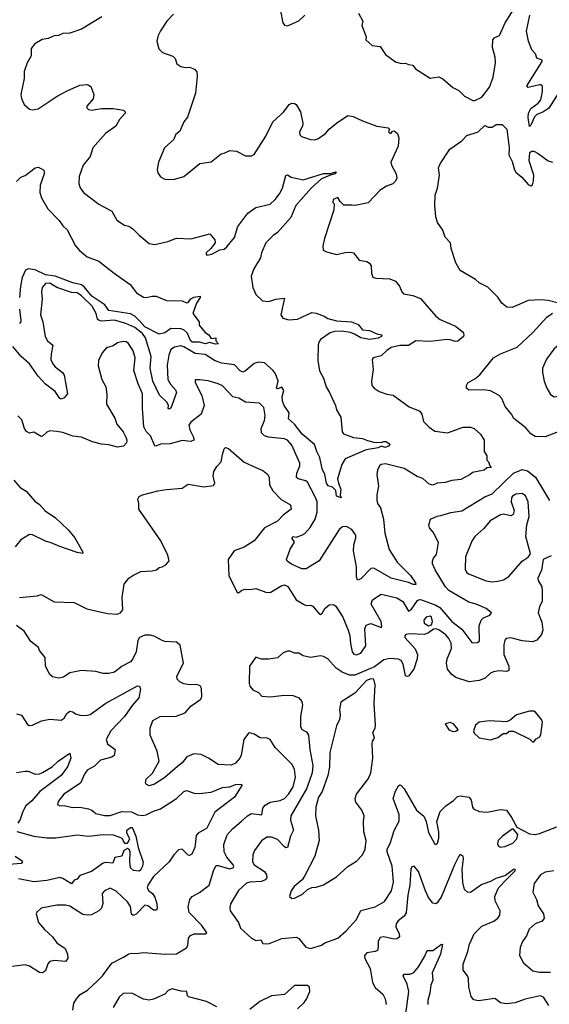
# Model space of a CAD drawing. Extents: x 2143765 to 2212931, y 878955 to 1017455.
# Tile 217 of 256: x 2160157 to 2163833, y 986937 to 993774. Entities that reach past the tile are written whole.
import ezdxf

# ---------------------------------------------------------------- set-up
doc = ezdxf.new("R2010")
doc.units = 0

msp = doc.modelspace()

# ---------------------------------------------------------------- linework, layer by layer
at = {"layer": '0CON20XD'}
for points in [[(2161966.2, 993835), (2161983, 993753), (2161995, 993736.7), (2162015, 993731.2), (2162095, 993766.7), (2162136.2, 993805)], [(2163315, 993212.5), (2163365, 993237.5), (2163418, 993305), (2163442.5, 993375), (2163459.2, 993475), (2163457.5, 993515), (2163438.3, 993581.7), (2163441.2, 993635), (2163455, 993651.2), (2163486, 993665), (2163526.4, 993753.6), (2163609.4, 993885)], [(2160725.9, 993795), (2160585, 993707.9), (2160505, 993681.6), (2160455, 993677.6), (2160425.7, 993664.3), (2160395, 993661.3), (2160355, 993644.8), (2160312.8, 993637.2), (2160262.7, 993607.3), (2160236.5, 993575), (2160237.2, 993522.8), (2160207.8, 993475), (2160187.5, 993415), (2160187.1, 993365), (2160164.2, 993255), (2160168.3, 993228.3), (2160186.4, 993186.4), (2160225, 993153.3), (2160245, 993148.8), (2160285, 993156.2), (2160415.6, 993244.4), (2160485, 993280.8), (2160575, 993320.6), (2160626.1, 993323.9), (2160650.5, 993310.5), (2160672, 993255), (2160666.1, 993223.9), (2160623.3, 993175), (2160623, 993163), (2160635, 993150), (2160655, 993146.7), (2160725, 993158.6), (2160805, 993158.6), (2160877.5, 993145), (2160887.5, 993135), (2160887.5, 993125), (2160849.5, 993080.5), (2160824.2, 993035), (2160752.5, 992985), (2160664.4, 992885), (2160646.3, 992823.7), (2160598.1, 992765), (2160568.6, 992685), (2160566, 992635), (2160575.8, 992605.8), (2160600, 992575), (2160705, 992494.3), (2160795, 992443.8), (2160831.2, 992381.2), (2160885, 992347.5), (2160915, 992339.4), (2160942.5, 992322.5), (2160985, 992277.5), (2161055, 992221.2), (2161095, 992213.8), (2161185.6, 992234.4), (2161245, 992258.1), (2161345, 992251.9), (2161476.2, 992286.2), (2161510, 992245), (2161512.5, 992225), (2161483.9, 992186.1), (2161450, 992155), (2161450, 992145), (2161455, 992140), (2161490, 992145), (2161545, 992176.7), (2161575, 992181.2), (2161595, 992196.7), (2161648.6, 992261.4), (2161671.8, 992338.2), (2161739.6, 992430.4), (2161795, 992469.4), (2161895, 992493.3), (2161929.5, 992525), (2161960, 992565), (2161980, 992605), (2162005, 992693.3), (2162015, 992697.5), (2162041.4, 992681.4), (2162125, 992661.4), (2162265, 992707.1), (2162315, 992705.7), (2162348.3, 992718.3), (2162353.3, 992715), (2162345, 992703.5), (2162306.6, 992693.4), (2162250.6, 992669.4), (2162182.1, 992607.9), (2162073.5, 992485), (2162038.3, 992401.7), (2161945, 992295.7), (2161915, 992275.7), (2161864.4, 992225), (2161835, 992156), (2161828.9, 992121.1), (2161780.9, 992045), (2161763.4, 991993.4), (2161773.8, 991915), (2161796.4, 991866.4), (2161841.7, 991821.7), (2161885, 991818.5), (2161935, 991834.5), (2161995, 991840), (2161969.2, 991725), (2161982.2, 991702.2), (2162025, 991689.2), (2162084.1, 991694.1), (2162185, 991740), (2162215, 991736.9), (2162268.8, 991715), (2162295, 991700.4), (2162355, 991683), (2162460.6, 991675), (2162506.7, 991656.7), (2162535, 991620.6), (2162584.5, 991615.5), (2162635, 991592.9), (2162671.2, 991585), (2162667.1, 991575), (2162645, 991562.6), (2162585, 991554.2), (2162524.6, 991564.6), (2162481.6, 991591.6), (2162451.9, 991601.9), (2162390.9, 991610.9), (2162341.3, 991608.7), (2162311, 991599), (2162245.5, 991554.5), (2162232.2, 991535), (2162227.8, 991515), (2162226.8, 991406.8), (2162238.6, 991335), (2162265.6, 991285), (2162283.7, 991223.7), (2162307.8, 991185), (2162348.6, 991095), (2162356.2, 991065), (2162384.5, 991015), (2162395, 990913.3), (2162405, 990898.8), (2162473, 990873), (2162535, 990865.7), (2162571.7, 990851.7), (2162615, 990840), (2162665, 990837.5), (2162683.9, 990846.1), (2162700, 990845), (2162725, 990826.7), (2162722, 990815), (2162693.6, 990803.6), (2162665, 990813.3), (2162645, 990802), (2162562.2, 990787.8), (2162415.6, 990724.4), (2162392.5, 990685), (2162363.3, 990585), (2162368.8, 990555), (2162386, 990515), (2162382, 990472), (2162387.5, 990455), (2162354.5, 990464.5), (2162351.2, 990505), (2162327.1, 990527.1), (2162297.6, 990537.6), (2162287.1, 990555), (2162274.6, 990615), (2162255.6, 990655), (2162239.3, 990735), (2162218.7, 990775), (2162203.3, 990825), (2162117.5, 990895), (2162063.9, 990965), (2162022.8, 991002.7), (2162026.7, 991045), (2161991.2, 991095), (2161981.2, 991125), (2161979.4, 991155), (2161989, 991199), (2161975, 991222.2), (2161945, 991211.1), (2161940, 991215), (2161949.5, 991265), (2161932.4, 991315), (2161915, 991338.8), (2161855, 991391.5), (2161815, 991395.3), (2161785, 991387.7), (2161725, 991336.2), (2161705, 991327.7), (2161686.4, 991336.4), (2161646.5, 991376.5), (2161558.2, 991388.2), (2161508.6, 991408.6), (2161445, 991448.9), (2161375, 991455.3), (2161295, 991503.1), (2161275, 991509.2), (2161230.4, 991499.6), (2161206.6, 991483.4), (2161192.2, 991445), (2161179.6, 991375), (2161184.7, 991275), (2161202.9, 991242.9), (2161237.3, 991205), (2161243.8, 991185), (2161205, 991077.1), (2161195, 991069.2), (2161188, 991075), (2161188.5, 991095), (2161180.6, 991115), (2161127.3, 991167.3), (2161081.8, 991265), (2161061.9, 991355), (2161068.2, 991435), (2161029.4, 991565), (2161009.3, 991595), (2160955, 991635.9), (2160894.3, 991665), (2160815, 991686.9), (2160725, 991679.8), (2160708.5, 991685), (2160697.6, 991695), (2160686.3, 991735), (2160658.4, 991785), (2160585, 991857.7), (2160555, 991877.1), (2160515, 991878.9), (2160415, 991914.7), (2160365, 991944.6), (2160335, 991941.9), (2160313.3, 991915), (2160308.9, 991885), (2160312.2, 991835), (2160300.4, 991725), (2160318.2, 991675), (2160332.9, 991575), (2160349.4, 991545), (2160385.7, 991515), (2160373.9, 991455), (2160372.5, 991415), (2160386.1, 991385), (2160403.4, 991363.4), (2160453.3, 991323.3), (2160465.6, 991305), (2160487.5, 991175), (2160465, 991148.8), (2160445, 991140), (2160435, 991143.8), (2160403.3, 991193.3), (2160335, 991242.5), (2160285, 991297.8), (2160224.6, 991385), (2160165.6, 991435.6), (2160109.8, 991505)], [(2161225, 993813.3), (2161177.5, 993765), (2161133.9, 993696.1), (2161117.5, 993665), (2161107.5, 993625), (2161123, 993573), (2161147, 993547), (2161220.5, 993520.5), (2161235.9, 993505.9), (2161247, 993467), (2161275, 993448.6), (2161305, 993441.4), (2161335, 993444), (2161370.5, 993430.5), (2161385, 993412.5), (2161389.3, 993379.3), (2161377.5, 993265), (2161321.8, 993098.2), (2161296.2, 993065), (2161268.8, 993001.2), (2161238.8, 992975), (2161227.3, 992942.7), (2161161.2, 992885), (2161120, 992785), (2161111.2, 992735), (2161115, 992710), (2161135, 992682.5), (2161165, 992666.7), (2161225, 992663.8), (2161295, 992686.2), (2161407.5, 992775), (2161485, 992787.5), (2161555, 992843.3), (2161575, 992846.7), (2161615, 992866.7), (2161662.5, 992862.5), (2161725, 992830), (2161765, 992830), (2161785, 992837.5), (2161865, 992966), (2161913.3, 993065), (2161987.6, 993132.4), (2162026.7, 993185), (2162045, 993194), (2162065, 993193.3), (2162076.7, 993185), (2162105.4, 993135.4), (2162121.9, 993055), (2162118.5, 993035), (2162098.6, 992995), (2162100, 992975), (2162113.2, 992963.2), (2162175, 992942.9), (2162205, 992940), (2162225, 992947.1), (2162280, 992985), (2162305.8, 993015), (2162355, 993055.7), (2162435, 993109.2), (2162472.1, 993102.1), (2162535, 993071.4), (2162634.5, 993034.5), (2162713.6, 993023.6), (2162722.5, 993015), (2162717.5, 992995), (2162725, 992987.5), (2162735, 992987.5), (2162745, 993000), (2162755, 993002.5), (2162780, 992985), (2162788.8, 992955), (2162784, 992895), (2162733.3, 992785), (2162736.2, 992765), (2162770, 992705), (2162774, 992675), (2162765, 992653.3), (2162746.2, 992635), (2162702.8, 992617.2), (2162659.7, 992590.3), (2162575, 992503.1), (2162485, 992484.5), (2162464.2, 992485.8), (2162407.5, 992487.5), (2162381.7, 992511.7), (2162365, 992540), (2162332.5, 992525), (2162330, 992505), (2162340, 992495), (2162336.7, 992455), (2162271.2, 992255), (2162261.2, 992205), (2162263.9, 992173.9), (2162285, 992161.2), (2162355, 992144.2), (2162415, 992158.6), (2162455, 992160.8), (2162474.2, 992154.2), (2162513.3, 992105), (2162565.7, 992095.7), (2162585, 992082.5), (2162596.7, 992065), (2162598.8, 992015), (2162607, 991987), (2162629.3, 991979.3), (2162725, 991974), (2162765, 991958), (2162793.3, 991925), (2162808.8, 991885), (2162821.2, 991871.2), (2162885, 991860), (2162937.6, 991837.6), (2163044.6, 991714.6), (2163075, 991692.5), (2163181.2, 991645), (2163233.8, 991605), (2163240, 991585), (2163236.7, 991575), (2163197.7, 991542.3), (2163179.3, 991539.3), (2163145, 991552.2), (2163123.6, 991553.6), (2163005, 991540), (2162906.4, 991543.6), (2162855, 991512.5), (2162795, 991511.5), (2162735, 991496.9), (2162705, 991477.8), (2162665, 991439.4), (2162610, 991425), (2162603.3, 991415), (2162610, 991345), (2162597.5, 991265), (2162600.8, 991235), (2162616.2, 991215), (2162652.6, 991192.6), (2162705, 991174.3), (2162747.8, 991167.8), (2162860, 991085), (2162935, 991056.2), (2162948.8, 991035), (2162958.8, 990985), (2162998, 990945), (2163037, 990917), (2163125, 990904.7), (2163235, 990943.5), (2163285, 990944.3), (2163311.2, 990935), (2163355, 990896.7), (2163380, 990855), (2163380, 990775), (2163400, 990745), (2163400, 990715), (2163410, 990705), (2163420, 990675), (2163430, 990665), (2163398.3, 990661.7), (2163380, 990645), (2163299.5, 990630.5), (2163283.3, 990615), (2163218, 990582), (2163155, 990574.1), (2163109.9, 990560.1), (2163055, 990555.8), (2163025, 990542.2), (2162998.2, 990548.2), (2162955, 990589.1), (2162915, 990601.9), (2162825, 990656.7), (2162695, 990690), (2162666.7, 990685), (2162653.8, 990675), (2162640, 990645), (2162636, 990615), (2162647.5, 990535), (2162636, 990475), (2162636, 990435), (2162641.2, 990415), (2162660.8, 990385), (2162682.2, 990305), (2162691.7, 990208.3), (2162721.8, 990095), (2162777.4, 990007.4), (2162870, 989915), (2162905, 989862.5)], [(2162508.8, 993818.8), (2162537.5, 993765), (2162532.5, 993735), (2162562.5, 993655), (2162560, 993635), (2162602.5, 993595), (2162658.3, 993588.3), (2162695, 993532.5), (2162765, 993482.5), (2162805, 993470), (2162835, 993473.3), (2162855, 993462.5), (2162885, 993457.5), (2162905, 993433.3), (2163005, 993367.5), (2163065, 993376.7), (2163093.6, 993363.6), (2163163.9, 993303.9), (2163205, 993282.5), (2163245, 993242.5), (2163303, 993213), (2163315, 993212.5)], [(2163895, 993262.5), (2163829.5, 993160.5), (2163787.9, 993132.1), (2163746.3, 993116.3), (2163729.7, 993100.3), (2163705, 993040.8), (2163695, 993033.3), (2163686.3, 993095), (2163688.4, 993125), (2163705, 993158), (2163755.3, 993195), (2163775, 993217.5), (2163786.1, 993276.1), (2163785, 993312.5), (2163775, 993322.1), (2163765, 993322.7), (2163685, 993304.5), (2163675.8, 993315), (2163784, 993485), (2163783.8, 993493.8), (2163745, 993506.7), (2163736.8, 993536.8), (2163711.4, 993565), (2163687.8, 993625), (2163675.4, 993695), (2163696.4, 993805)], [(2163897.5, 991805), (2163825, 991824.4), (2163775, 991830), (2163685, 991823.5), (2163575, 991776.2), (2163538.3, 991778.3), (2163503.3, 991805), (2163475, 991846.7), (2163405.8, 991915.8), (2163346.4, 991946.4), (2163320.7, 991970.7), (2163215, 992033.3), (2163184, 992085), (2163152, 992185), (2163146.2, 992225), (2163110, 992265), (2163093.6, 992313.6), (2163056.1, 992366.1), (2163046.2, 992405), (2163039.2, 992485), (2163041.4, 992555), (2163057.1, 992605), (2163071.2, 992695), (2163063.8, 992745), (2163075, 992772.5), (2163143.3, 992875), (2163225, 992932.5), (2163259.3, 992970.7), (2163340, 992995), (2163385, 993040), (2163408.3, 993028.3), (2163435, 993027.5), (2163463, 993047), (2163505, 993046.2), (2163538, 993015), (2163554.2, 992885), (2163551.1, 992835), (2163575, 992788.8), (2163590.8, 992730.8), (2163600, 992715), (2163641.7, 992681.7), (2163685, 992630.8), (2163705, 992621.2), (2163715, 992627.5), (2163723.1, 992655), (2163725.5, 992695), (2163692.8, 992795), (2163697.5, 992852.5), (2163708.1, 992861.9), (2163725, 992861.1), (2163755, 992846.2), (2163825, 992794.6), (2163855, 992784.6)], [(2160135, 992650), (2160165, 992680), (2160195, 992693.3), (2160265, 992746.7), (2160285, 992750), (2160317.5, 992735), (2160326.7, 992725), (2160326, 992705), (2160299.2, 992625), (2160296.9, 992575), (2160308.3, 992538.3), (2160351.2, 992461.2), (2160430.9, 992380.9), (2160455, 992343.3), (2160486, 992315), (2160544.3, 992205), (2160570.8, 992170.8), (2160625, 992128.5), (2160705, 992098.6), (2160811.2, 992015), (2160924, 991935), (2160967.9, 991877.9), (2161015, 991846.9), (2161035, 991844.3), (2161075, 991854.5), (2161103.8, 991853.8), (2161175, 991823.8), (2161285, 991820.9), (2161315, 991809.2), (2161325, 991811.2), (2161343.3, 991835), (2161365, 991848.2), (2161410, 991855), (2161410, 991845), (2161383.8, 991805), (2161358.8, 991735), (2161402, 991675), (2161403.3, 991653.3), (2161443, 991603), (2161470, 991585), (2161485, 991560), (2161517.5, 991565), (2161517.5, 991545), (2161537, 991523), (2161515, 991520), (2161475, 991532.5), (2161445.9, 991524.1), (2161403.8, 991533.8), (2161355, 991533.8), (2161345, 991542.5), (2161319.6, 991599.6), (2161299.1, 991619.1), (2161277.2, 991627.2), (2161205, 991629.5), (2161165, 991599.2), (2161125, 991590), (2161025, 991640.7), (2160990.1, 991680.1), (2160955.5, 991715.5), (2160925, 991731.1), (2160775, 991754.7), (2160748.1, 991795), (2160656.9, 991855), (2160605, 991918.7), (2160585, 991933.1), (2160525, 991947.4), (2160403.2, 991993.2), (2160335, 992001.8), (2160265, 992038.1), (2160215, 992044.1), (2160197.6, 992035), (2160174.6, 991985), (2160162.1, 991925), (2160156.2, 991845)], [(2160156.1, 991765), (2160164.6, 991685.4), (2160161.7, 991668.3), (2160155, 991664.5)], [(2163925, 990923.6), (2163805, 990877.3), (2163735, 990880), (2163705, 990898.9), (2163670.9, 990940.9), (2163586, 991005), (2163570, 991035), (2163527.4, 991087.4), (2163502.7, 991142.7), (2163484.1, 991164.1), (2163425, 991196), (2163375, 991203.8), (2163275, 991202.5), (2163257.5, 991215), (2163257.5, 991235), (2163267, 991253), (2163315, 991280), (2163351.2, 991308.8), (2163445.8, 991425), (2163495, 991454.4), (2163609.5, 991500.5), (2163717.9, 991602.1), (2163815, 991708), (2163855, 991737.5)], [(2163866.1, 991156.1), (2163925, 991164.2), (2163975, 991200), (2164039.3, 991270.7), (2164094.2, 991375), (2164095.7, 991425), (2164075, 991506.7), (2164060, 991535), (2164015, 991580.8), (2163985, 991580), (2163955, 991565.5), (2163863.6, 991486.4), (2163814, 991416), (2163784.4, 991355), (2163784.4, 991325), (2163797.8, 991265), (2163814.6, 991214.6), (2163841.2, 991171.2), (2163866.1, 991156.1)], [(2162905, 989862.5), (2162907.3, 989852.7), (2162887.5, 989852.5), (2162856, 989866), (2162735, 989896.9), (2162615, 989965.5), (2162595, 989962.5), (2162525, 989892.5), (2162501.9, 989881.9), (2162494.6, 989904.6), (2162494.7, 989975), (2162473.8, 990085), (2162475.4, 990125), (2162490.7, 990175), (2162490.4, 990195), (2162462.3, 990235), (2162425, 990254.6), (2162397.9, 990252.1), (2162375, 990234.4), (2162235, 990015.7), (2162145, 989960.6), (2162115, 989960), (2162043.6, 989993.6), (2162013.3, 990015), (2162008.8, 990025), (2162035, 990096.7), (2162063.1, 990145), (2162045, 990176.7), (2162055, 990184.2), (2162075, 990181.1), (2162115.4, 990194.6), (2162135, 990206.9), (2162172.2, 990247.8), (2162206.8, 990305), (2162221.3, 990355), (2162220.4, 990425), (2162212.5, 990452.5), (2162155, 990561.8), (2162142.2, 990572.3), (2162090, 990585), (2162078.2, 990595), (2162081.1, 990625), (2162102.1, 990675), (2162102.1, 990695), (2162045, 990819.4), (2162015, 990853.3), (2161995, 990864.5), (2161883.3, 990875), (2161856, 990885), (2161835.7, 990905), (2161831.8, 990935), (2161855, 990990), (2161860, 991025), (2161850.6, 991080.6), (2161820.9, 991110.9), (2161725, 991118.2), (2161676.6, 991146.6), (2161636.1, 991156.1), (2161565, 991231.1), (2161535, 991244.5), (2161465, 991265.5), (2161405, 991272.9), (2161375, 991272.5), (2161374.4, 991254.4), (2161421.3, 991165), (2161436.8, 991095), (2161415.3, 991034.7), (2161345, 990980), (2161331.2, 990958.8), (2161336.4, 990925), (2161362.1, 990875), (2161365, 990853.8), (2161345.5, 990844.5), (2161285, 990852.1), (2161201.5, 990828.5), (2161135, 990826.4), (2161101.7, 990811.7), (2161094.3, 990815), (2161065.4, 990885.4), (2161035, 990915.7), (2161017.7, 990947.7), (2161008.6, 991075), (2161009.3, 991175), (2160978.8, 991245), (2160948.6, 991338.6), (2160957.1, 991425), (2160944.4, 991475), (2160910.8, 991525), (2160895, 991536.7), (2160875, 991540), (2160835, 991530.6), (2160805, 991508.6), (2160760, 991495), (2160729.7, 991460.3), (2160703, 991407), (2160701.2, 991371.2), (2160726.2, 991275), (2160754, 991225), (2160761.7, 991171.7), (2160760, 991105), (2160816.8, 991006.8), (2160830, 990965), (2160875, 990912), (2160893.8, 990875), (2160901.2, 990855), (2160898, 990835), (2160877.5, 990812.5), (2160835, 990806.1), (2160775, 990822.5), (2160725, 990827.7), (2160662.8, 990842.8), (2160585, 990875.6), (2160525, 990881.4), (2160455, 990908.6), (2160415, 990915.6), (2160365, 990919.2), (2160345, 990909.2), (2160315, 990881.2), (2160305, 990880), (2160255, 990909.2), (2160225, 990903.8), (2160204.3, 990914.3), (2160188.8, 990935), (2160171.2, 990995), (2160143.9, 991023.9)], [(2160155, 989762), (2160277.7, 989772.3), (2160305, 989782), (2160395, 989732), (2160535, 989727.5), (2160622.1, 989682.1), (2160765, 989650.5), (2160833.5, 989646.5), (2160856.7, 989655), (2160872, 989675), (2160868.3, 989761.7), (2160881.2, 989855), (2160913, 989897), (2160942.5, 989915), (2160997.3, 989942.7), (2161075, 989945.8), (2161105, 989954), (2161125, 989970), (2161145, 989973.8), (2161170.5, 989989.5), (2161193.6, 990016.4), (2161184, 990055), (2161136.1, 990156.1), (2160983.8, 990375), (2160983.8, 990415), (2160976.7, 990445), (2160985, 990462.5), (2161010, 990475), (2161115, 990502), (2161175, 990512.9), (2161285, 990520), (2161325, 990548), (2161435, 990530), (2161501.2, 990538.8), (2161510, 990555), (2161500, 990605), (2161503.6, 990636.4), (2161525, 990672), (2161555, 990703.8), (2161563.3, 990755), (2161576.7, 990795), (2161585, 990803.3), (2161605, 990796.7), (2161715, 990700.8), (2161795.8, 990664.2), (2161845, 990644.3), (2161879.2, 990615), (2161888.6, 990595), (2161891.4, 990545), (2161912.6, 990502.6), (2161972.1, 990442.1), (2162035.7, 990405.7), (2162040, 990375), (2161985.5, 990334.5), (2161945, 990292.9), (2161855.4, 990244.6), (2161784.5, 990155.5), (2161715, 990111.4), (2161644.4, 990085), (2161602.9, 990025), (2161609.2, 989915), (2161665, 989796.2), (2161675, 989794.2), (2161697.9, 989812.1), (2161725, 989820.4), (2161755, 989817.3), (2161795, 989823.1), (2161865, 989798.8), (2161895, 989796.4), (2161976, 989845), (2161995, 989850.5), (2162017, 989837), (2162075, 989746.5), (2162125.9, 989715.9), (2162145, 989705.4), (2162175, 989708.5), (2162192.4, 989702.4), (2162235, 989647.5), (2162245, 989644.5), (2162256.5, 989653.5), (2162275, 989685.7), (2162305, 989711.9), (2162335, 989712.9), (2162351.5, 989701.5), (2162400.6, 989625), (2162436.6, 989535), (2162448.2, 989495), (2162451.8, 989441.8), (2162465, 989383.3), (2162475, 989368), (2162495, 989362.5), (2162525, 989375.8), (2162559.2, 989425), (2162553.1, 989545), (2162561.2, 989568.8), (2162595, 989581.1), (2162665, 989552.9), (2162670.5, 989559.5), (2162665, 989595.7), (2162596.7, 989715), (2162606, 989745), (2162665, 989784.4), (2162775, 989758.7), (2162815, 989733.8), (2162855, 989667.1), (2162875, 989680), (2162918.5, 989741.5), (2162932.3, 989747.7), (2162945.2, 989745.2)], [(2162945.2, 989745.2), (2163045, 989709.1), (2163073.1, 989693.1), (2163156, 989595), (2163225, 989541.8), (2163295, 989450), (2163305, 989446), (2163335, 989448.8), (2163348.8, 989461.2), (2163345.7, 989564.3), (2163358.6, 989605), (2163375, 989621.1), (2163420.6, 989639.4), (2163432, 989655), (2163394, 989685), (2163326, 989715), (2163275, 989728.8), (2163135, 989809.2), (2163111.1, 989835), (2163040.6, 989955), (2163022.5, 989995), (2163022.5, 990015), (2163029.2, 990035), (2163049.3, 990060.7), (2163062.9, 990142.9), (2163025.7, 990215.7), (2163000, 990245), (2162996.7, 990265), (2163007.5, 990305), (2163054.2, 990325.8), (2163079.5, 990330.5), (2163148.8, 990351.2), (2163225, 990364.3), (2163385, 990460.5), (2163435, 990482.2), (2163585, 990624.8), (2163645, 990651), (2163681.6, 990641.6), (2163737.7, 990597.7), (2163835, 990436.2)], [(2160116.4, 990576.4), (2160160, 990525), (2160200.9, 990500.9), (2160260.9, 990430.9), (2160295, 990408.6), (2160334, 990364), (2160405, 990314), (2160492.7, 990232.7), (2160538.8, 990175), (2160595, 990077.5), (2160593, 990067), (2160555, 990073.3), (2160435, 990115.7), (2160375, 990142.5), (2160335, 990152.9), (2160245, 990197.8), (2160225, 990200), (2160165, 990162), (2160125.4, 990114.6)], [(2163435, 989870), (2163475, 989874.3), (2163515, 989884.3), (2163551.3, 989908.7), (2163645, 990013.3), (2163685, 990042.5), (2163702.5, 990065), (2163670, 990185), (2163676.4, 990266.4), (2163692, 990325), (2163686.4, 990425), (2163668.3, 990468.3), (2163645, 990484.3), (2163601.3, 990478.7), (2163576.2, 990465), (2163570, 990455), (2163568, 990425), (2163589.2, 990365), (2163582.5, 990337.5), (2163565, 990329.2), (2163515, 990339.5), (2163495, 990336.2), (2163423.1, 990295), (2163379.1, 990240.9), (2163315, 990184.2), (2163295, 990154), (2163250.9, 990045), (2163249.1, 989959.1), (2163257.8, 989937.8), (2163272, 989925), (2163395, 989877.8), (2163435, 989870)], [(2163845, 990050), (2163790, 990025), (2163779.3, 989950.7), (2163753.8, 989895), (2163755, 989880), (2163780, 989835), (2163782.5, 989805), (2163783.3, 989735), (2163765, 989700), (2163756.2, 989655), (2163781.2, 989591.2), (2163787.5, 989535), (2163779.2, 989505), (2163745, 989466), (2163715, 989454.3), (2163645, 989460), (2163565, 989480.6), (2163533.5, 989476.5), (2163524.5, 989465.5), (2163516.3, 989433.7), (2163517.5, 989365), (2163551.1, 989285), (2163550.8, 989255), (2163535, 989246.9), (2163485, 989251.5), (2163445, 989245.6), (2163424.6, 989235.4), (2163387.8, 989202.2), (2163345, 989186.4), (2163276.3, 989176.3), (2163185, 989207.3), (2163155, 989226.5), (2163127.1, 989265), (2163119.6, 989305), (2163124.6, 989335), (2163153, 989407), (2163150.7, 989445), (2163136.4, 989476.4), (2163115, 989502.1), (2163065, 989537.1), (2163045, 989543.8), (2163029.3, 989540.7), (2162995, 989516.2), (2162965.6, 989504.4), (2162861.3, 989508.7), (2162837.5, 989505), (2162828.8, 989495), (2162830, 989485), (2162902.7, 989405), (2162917.5, 989365), (2162914.7, 989335), (2162891.8, 989265), (2162855, 989216), (2162845, 989212), (2162835, 989216.7), (2162817.6, 989297.6), (2162805, 989324.2), (2162785, 989333.3), (2162725, 989338.9), (2162685, 989327.7), (2162620.2, 989279.8), (2162482.4, 989222.4)], [(2162995, 989563.8), (2163015, 989572.5), (2163022.9, 989595), (2163015.5, 989625), (2163005, 989632.5), (2162977.1, 989625), (2162962.7, 989605), (2162965, 989584), (2162995, 989563.8)], [(2160526, 986895), (2160532, 986945), (2160550, 986975), (2160576, 987005), (2160626, 987035), (2160695, 987096.7), (2160731.2, 987135), (2160795, 987221.2), (2160876.4, 987263.6), (2160915, 987286.2), (2160935, 987291.2), (2160965, 987288.8), (2161015, 987296.2), (2161165.8, 987284.2), (2161245, 987286), (2161315, 987328.8), (2161324.3, 987345.7), (2161327.1, 987395), (2161341.2, 987415), (2161367.5, 987425), (2161443.9, 987426.1), (2161455, 987433.3), (2161420.9, 987485), (2161333.8, 987575), (2161326.4, 987613.6), (2161338.1, 987665), (2161353.9, 987686.1), (2161405, 987713.5), (2161472.7, 987765), (2161505, 987870), (2161520.5, 987899.5), (2161535, 987901.2), (2161612.1, 987877.9), (2161638, 987885), (2161642.9, 987895), (2161638.1, 987905), (2161595, 987957.9), (2161575.8, 987995), (2161574.3, 988045.7), (2161597.4, 988112.6), (2161633.1, 988155), (2161693.5, 988205), (2161736.9, 988245), (2161765, 988262.3), (2161836.7, 988253.3), (2161845, 988298), (2161860.4, 988319.6), (2161895, 988339.5), (2161965, 988352.7), (2161995, 988365.5), (2162025, 988398.1), (2162055, 988448), (2162071.2, 988515), (2162065, 988570), (2162044.4, 988604.4), (2161929.8, 988719.8), (2161895, 988775.8), (2161875, 988785.8), (2161825, 988788.1), (2161785, 988811.9), (2161755, 988821.4), (2161745, 988818.6), (2161712.2, 988775), (2161692.9, 988667.1), (2161683.6, 988646.4), (2161655, 988611.1), (2161625, 988596.5), (2161535, 988600.8), (2161467, 988647), (2161415, 988671.5), (2161365.5, 988675.5), (2161316.9, 988655), (2161285, 988614.4), (2161252.1, 988587.9), (2161165, 988510.8), (2161093.3, 988465), (2161055, 988454.4), (2161033.8, 988465), (2161030, 988475), (2161035, 988500), (2161078.3, 988541.7), (2161124, 988625), (2161110.8, 988695), (2161062, 988805), (2161062.5, 988855), (2161081.7, 988908.3), (2161132.5, 988935), (2161243.2, 988936.8), (2161305, 988961.9), (2161345, 989007.8), (2161413.3, 989055), (2161421.5, 989075), (2161419.3, 989129.3), (2161409.1, 989149.1), (2161386.5, 989156.5), (2161335, 989155.4), (2161295, 989162.5), (2161267.5, 989175), (2161248.6, 989195), (2161247.1, 989215), (2161293.3, 989305), (2161270.7, 989430.7), (2161245, 989450.6), (2161165, 989457.1), (2161141.2, 989465), (2161095, 989491.9), (2161065, 989499.4), (2161025, 989500.8), (2160987.5, 989485), (2160976.2, 989463.8), (2160965.6, 989385), (2160942.5, 989335), (2160925, 989314.2), (2160866.7, 989285), (2160815, 989244.2), (2160775, 989234.2), (2160735, 989234), (2160685, 989247.5), (2160585, 989254), (2160505, 989237.5), (2160461.7, 989208.3), (2160425, 989202.5), (2160385, 989211.2), (2160365, 989227.5), (2160336.2, 989285), (2160333.9, 989343.9), (2160294.2, 989394.2), (2160286.2, 989415), (2160233.3, 989455), (2160188.3, 989528.3), (2160135, 989568)], [(2162482.4, 989222.4), (2162445, 989221.2), (2162393.9, 989243.9), (2162352.1, 989272.1), (2162295, 989336), (2162265, 989352), (2162245, 989356), (2162174.2, 989344.2), (2162125, 989357.5), (2162095, 989376), (2162064.2, 989374.2), (2162035, 989390), (2162015, 989390), (2161985, 989377.5), (2161945, 989342.5), (2161885, 989332.5), (2161835, 989333.3), (2161795, 989346.7), (2161752.5, 989285), (2161748.8, 989165), (2161753.8, 989145), (2161775, 989120), (2161815, 989102.5), (2161836.4, 989076.4), (2161895, 989071.2), (2161995, 989082.9), (2162055, 989081.4), (2162095, 989065.7), (2162115, 989038.8), (2162118.5, 989015), (2162105.5, 988935.5), (2162106.6, 988866.6), (2162115, 988844), (2162148.2, 988828.2), (2162161.8, 988805), (2162170.8, 988705), (2162190.8, 988595), (2162186.8, 988545), (2162166.3, 988483.7), (2162148, 988432), (2162039.1, 988245), (2162037.4, 988215), (2162056.7, 988145), (2162035.9, 988104.1), (2162015.3, 988024.7), (2162005, 988022.2), (2161995, 988029.1), (2161945, 988080.9), (2161905, 988097.3), (2161873.1, 988096.9), (2161835, 988071.9), (2161786.4, 988005), (2161775.4, 987974.6), (2161772.3, 987925), (2161784.5, 987905), (2161855, 987858.2), (2161869.7, 987835), (2161872.3, 987815), (2161859.3, 987800.7), (2161835, 987789.5), (2161754.1, 987785.9), (2161731.5, 987778.5), (2161675, 987727.5), (2161620, 987635), (2161614.1, 987604.1), (2161618, 987585), (2161674.6, 987504.6), (2161688.6, 987465), (2161765.8, 987395.8), (2161795, 987378.8), (2161830, 987385), (2161845, 987360), (2161883.9, 987356.1), (2161975, 987393.1), (2162075, 987403.3), (2162095, 987392.5), (2162142.6, 987332.6), (2162175, 987324.2), (2162252, 987348), (2162275, 987363.8), (2162365, 987396), (2162423.2, 987446.8), (2162494.2, 987525), (2162525, 987588.5), (2162625, 987613.1), (2162688.6, 987651.4), (2162736.4, 987723.6), (2162751.1, 987785), (2162741.2, 987895), (2162708, 987995), (2162707.3, 988012.7), (2162730, 988060), (2162755.9, 988144.1), (2162791.3, 988208.7), (2162790.9, 988255), (2162749.4, 988365), (2162765, 988416.2), (2162785, 988453.3), (2162795, 988460), (2162805, 988456.7), (2162825, 988433.8), (2162910, 988285), (2162962.1, 988242.1), (2162977.5, 988205), (2162995, 988130), (2163035, 988053.3), (2163045, 988046.7), (2163056.2, 988055), (2163065, 988090), (2163066.7, 988135), (2163053.1, 988205), (2163074.6, 988275.4), (2163114, 988316), (2163168.5, 988351.5), (2163195, 988378.6), (2163215, 988384.4), (2163276.7, 988375), (2163291.2, 988355), (2163298.8, 988305), (2163306.7, 988295), (2163345, 988276), (2163401.7, 988271.7), (2163495, 988289.4), (2163535, 988285.8), (2163571.2, 988235), (2163607, 988167), (2163695, 988120), (2163735, 988116), (2163765, 988123.1), (2163885, 988170)], [(2162045, 987671.2), (2162065, 987672.9), (2162118.7, 987701.3), (2162155, 987733.8), (2162185, 987748), (2162215, 987750), (2162264.3, 987765.7), (2162355, 987822.5), (2162435, 987893.8), (2162495, 987931.2), (2162535.4, 987974.6), (2162555, 988013.3), (2162561.1, 988075), (2162545.6, 988135), (2162542, 988205), (2162547.5, 988245), (2162532.5, 988285), (2162490.9, 988340.9), (2162485.5, 988365), (2162493.8, 988396.2), (2162577.1, 988505), (2162593.1, 988545), (2162608.1, 988645), (2162602, 988745), (2162606, 988765), (2162620, 988785), (2162608.8, 988825), (2162624.2, 988855), (2162627.1, 988875), (2162617.1, 989025), (2162624.5, 989155.5), (2162613.8, 989195), (2162595, 989197.8), (2162563.8, 989185), (2162481.8, 989098.2), (2162385.7, 989035), (2162376.5, 988985), (2162381.2, 988945), (2162375.7, 988915), (2162355, 988871.2), (2162308.7, 988685), (2162306.4, 988585), (2162295.9, 988525), (2162256.5, 988413.5), (2162231.1, 988375), (2162211.5, 988305), (2162210.9, 988245), (2162230.8, 988145), (2162234.5, 988075), (2162204.3, 987965.7), (2162134.4, 987825.6), (2162118.3, 987801.7), (2162061.2, 987755), (2162040, 987725), (2162030, 987685), (2162045, 987671.2)], [(2160135, 988954.2), (2160168, 988945), (2160209.7, 988879.7), (2160222, 988872), (2160245, 988876), (2160307.5, 988905), (2160365, 988917.8), (2160445, 988908.8), (2160465, 988923.8), (2160484.3, 988955), (2160505, 988971.9), (2160525, 988968.6), (2160545, 988954.5), (2160575, 988944.6), (2160615, 988943.2), (2160645, 988950), (2160755, 989028.5), (2160975, 989149.2), (2160988.8, 989145), (2160996, 989125), (2160984, 989065), (2160937.9, 989012.1), (2160884.4, 988935.6), (2160788.9, 988835), (2160756.2, 988775), (2160766, 988746), (2160818.6, 988705), (2160812, 988665), (2160796.9, 988653.1), (2160718.5, 988631.5), (2160675, 988590), (2160625, 988562.5), (2160605.4, 988534.6), (2160578.2, 988471.8), (2160463.8, 988395), (2160423.3, 988345), (2160420, 988325), (2160435, 988313.8), (2160465, 988316.7), (2160524.1, 988304.1), (2160575, 988305.8), (2160634.3, 988294.3), (2160656.7, 988285), (2160685, 988260.8), (2160745, 988246.7), (2160785, 988246.9), (2160865, 988276.4), (2160933, 988273), (2160975, 988252.7), (2161007.8, 988247.8), (2161035, 988253.2), (2161085, 988278.5), (2161135, 988294.7), (2161245.5, 988365), (2161295, 988415.6), (2161315, 988422.5), (2161375, 988401.5), (2161422.1, 988402.1), (2161485, 988409.7), (2161565, 988442.5), (2161615, 988447.9), (2161655, 988463.8), (2161695.8, 988465.8), (2161698, 988455), (2161648.1, 988375), (2161510, 988270), (2161455, 988159.2), (2161395, 988124.2), (2161381.1, 988108.9), (2161372.5, 988025), (2161351.7, 987978.3), (2161335, 987970), (2161325, 987972.9), (2161285, 988014.4), (2161259.8, 988010.2), (2161226.7, 987975), (2161193.5, 987925), (2161085.8, 987825), (2161045.8, 987764.2), (2161040.8, 987745), (2161052.5, 987725), (2161079.2, 987705), (2161095, 987681.2), (2161109.4, 987635), (2161110.8, 987605), (2161105, 987590), (2161085, 987589.2), (2161045, 987620.9), (2161025, 987624.6), (2160965, 987561.8), (2160945, 987552.5), (2160933.4, 987563.4), (2160924.7, 987615), (2160905, 987648.5), (2160825, 987723.1), (2160785, 987742.9), (2160746, 987725), (2160730, 987705), (2160734.5, 987635.5), (2160725.4, 987604.6), (2160705, 987585.6), (2160655, 987558.5), (2160625, 987554.6), (2160595, 987561.2), (2160505, 987617.1), (2160475, 987625.7), (2160415, 987625.7), (2160305, 987603.3), (2160275, 987577.5), (2160270, 987565), (2160286, 987505), (2160329.2, 987455), (2160384.7, 987404.7), (2160415, 987363.3), (2160471.9, 987325), (2160489.1, 987285), (2160491.1, 987255), (2160475.3, 987234.7), (2160395, 987241.8), (2160365.3, 987234.7), (2160351.6, 987218.4), (2160335, 987170), (2160315, 987154.4), (2160295, 987158.1), (2160225, 987202.2), (2160195, 987210), (2160015, 987188.1)], [(2163725, 988760), (2163740.7, 988779.3), (2163766.4, 988793.6), (2163775, 988810), (2163786.2, 988895), (2163777.5, 988915), (2163736.4, 988966.4), (2163725, 988972.5), (2163695, 988972.5), (2163605, 988946.7), (2163560.7, 988909.3), (2163535, 988897.5), (2163415, 988906), (2163345, 988896.7), (2163320, 988875), (2163307.5, 988835), (2163310.7, 988820.7), (2163345, 988787.5), (2163425, 988773.8), (2163475, 988790), (2163513, 988817), (2163535, 988817.5), (2163555, 988832.5), (2163585, 988832.5), (2163697, 988777), (2163715, 988760), (2163725, 988760)], [(2163165, 988830), (2163185, 988832.5), (2163200, 988845), (2163167.5, 988885), (2163145, 988892.5), (2163110, 988885), (2163135, 988842.5), (2163165, 988830)], [(2160135, 988547.5), (2160195, 988556.4), (2160215, 988555.5), (2160265, 988534.6), (2160295, 988537.7), (2160315, 988546.9), (2160382.9, 988585), (2160424, 988625), (2160505, 988680), (2160510.3, 988645), (2160488.9, 988585), (2160445.5, 988524.5), (2160295.2, 988415), (2160241, 988349), (2160199.3, 988315), (2160177.5, 988275), (2160159.3, 988220.7), (2160142.5, 988195)], [(2160136.7, 988136.7), (2160255.6, 988104.4), (2160345, 988093.6), (2160407.4, 988092.6), (2160555, 988113.8), (2160635, 988103.7), (2160735, 988115.6), (2160805, 988113.1), (2160845, 988099.1), (2160865, 988090), (2160885, 988054.8), (2160905, 988054.8), (2160920.9, 988085), (2160899.7, 988125), (2160901.1, 988145), (2160925, 988164.3), (2160935, 988163.8), (2160942, 988155), (2160963.2, 988105), (2160979.5, 988025), (2161012.8, 987922.8), (2161008.5, 987895), (2160995, 987868.1), (2160985, 987861), (2160946, 987865), (2160926.2, 987885), (2160920.2, 987925), (2160922.2, 987995), (2160918.4, 988008.4), (2160905, 988018.2), (2160879, 988005), (2160865, 987966.4), (2160817.8, 987955), (2160804.1, 987915.9), (2160755, 987920.5), (2160735, 987915.6), (2160655, 987858.5), (2160575, 987831.2), (2160555, 987806.2), (2160535, 987799.4), (2160516.4, 987773.6), (2160455, 987811.2), (2160435, 987816.5), (2160345, 987796.2), (2160255, 987786.1), (2160148.2, 987808.2)], [(2163495, 988028.8), (2163525, 988032.5), (2163580, 988055), (2163608, 988085), (2163613.3, 988115), (2163585, 988152.5), (2163575, 988153.3), (2163506.7, 988105), (2163478.8, 988075), (2163472, 988052), (2163480, 988035), (2163495, 988028.8)], [(2160125, 987964.2), (2160170, 987935), (2160176.7, 987925), (2160166.7, 987915), (2159995, 987900.5)], [(2163828.3, 986928.3), (2163792, 986985), (2163770, 986995), (2163665, 986973.1), (2163595, 986947.7), (2163535, 986940.5), (2163495, 986946.9), (2163455, 986977.5), (2163341.3, 986961.3), (2163308.6, 986968.6), (2163289.7, 986989.7), (2163273.3, 987055), (2163270.8, 987115), (2163264, 987135), (2163234.5, 987174.5), (2163234.3, 987215), (2163267.5, 987302.5), (2163279.6, 987355), (2163310.6, 987425), (2163365, 987478.6), (2163447.5, 987515), (2163474.3, 987535), (2163489.2, 987555), (2163492.5, 987585), (2163456.5, 987655), (2163453.9, 987685), (2163480.9, 987745), (2163536.9, 987805), (2163595, 987863.5), (2163595.7, 987875), (2163585, 987872.2), (2163529.7, 987830.3), (2163460.8, 987809.2), (2163425, 987788.5), (2163365, 987768.7), (2163285, 987711.9), (2163265, 987714.2), (2163244.5, 987735), (2163231.4, 987781.4), (2163226.7, 987873.3), (2163237.6, 987947.6), (2163233.8, 987965), (2163215, 987976.2), (2163203.6, 987966.4), (2163175, 987906), (2163085.4, 987685), (2163055, 987641.2), (2163045, 987633.8), (2163025, 987640), (2162995, 987679.2), (2162972.7, 987725), (2162925, 987858.8), (2162895, 987896.2), (2162878.3, 987891.7), (2162870.8, 987875), (2162863.5, 987765), (2162850.6, 987695), (2162838.6, 987571.4), (2162825, 987548.2), (2162782.8, 987517.3), (2162769.1, 987495), (2162767.9, 987475), (2162791.4, 987425), (2162793.8, 987405), (2162777.8, 987392.2), (2162755, 987387.8), (2162685, 987405.5), (2162659.7, 987400.3), (2162644.5, 987375.5), (2162645.4, 987334.6), (2162639.4, 987310.6), (2162625, 987302.2), (2162566.5, 987293.5), (2162550, 987275), (2162552.9, 987255), (2162588.9, 987185), (2162605, 987088), (2162625, 987054), (2162677.9, 987007.9), (2162693.5, 986973.5), (2162700, 986935)], [(2163865, 987862.8), (2163805, 987853.1), (2163771.9, 987835), (2163728.6, 987775), (2163718, 987715), (2163744, 987665), (2163755, 987620), (2163792, 987565), (2163796.2, 987535), (2163783.8, 987515), (2163733.8, 987495), (2163692.7, 987457.3), (2163675, 987412.5), (2163646.4, 987373.6), (2163629.5, 987330.5), (2163626, 987275), (2163653.8, 987225), (2163719.2, 987169.2), (2163765, 987160), (2163840.2, 987160.2)], [(2162835.5, 986855), (2162856.9, 987025), (2162846.7, 987076.7), (2162818.6, 987135), (2162824.4, 987145.6), (2162865, 987146.7), (2162891.7, 987158.3), (2162924.2, 987195.8), (2162968.3, 987271.7), (2162985, 987311.2), (2163025, 987310.8), (2163085, 987353.8), (2163091.7, 987351.7), (2163077.1, 987285), (2163020, 987155), (2163024.5, 987105), (2163009.7, 987070.2), (2163003.3, 987015), (2162989.6, 986965), (2162989.1, 986935)], [(2162085, 986905.5), (2162131.2, 986948.8), (2162148.3, 986971.7), (2162171.4, 987025), (2162168, 987055), (2162155, 987066.2), (2162065, 987067.5), (2161995, 987005.5), (2161905, 986995.4), (2161824.3, 986955.7), (2161755, 986900)], [(2161525, 986920), (2161453.9, 986956.1), (2161328.8, 986988.8), (2161321.2, 986995), (2161316, 987026), (2161277.5, 987027.5), (2161215, 987043.3), (2161187.7, 987032.3), (2161165, 987006.2), (2161085, 986972), (2161055, 986966), (2161015, 986972.5), (2160935, 987014), (2160875, 987010.8), (2160846, 986985), (2160805.5, 986914.5)]]:
    msp.add_lwpolyline(points, dxfattribs=at)

doc.saveas('drawing.dxf')
